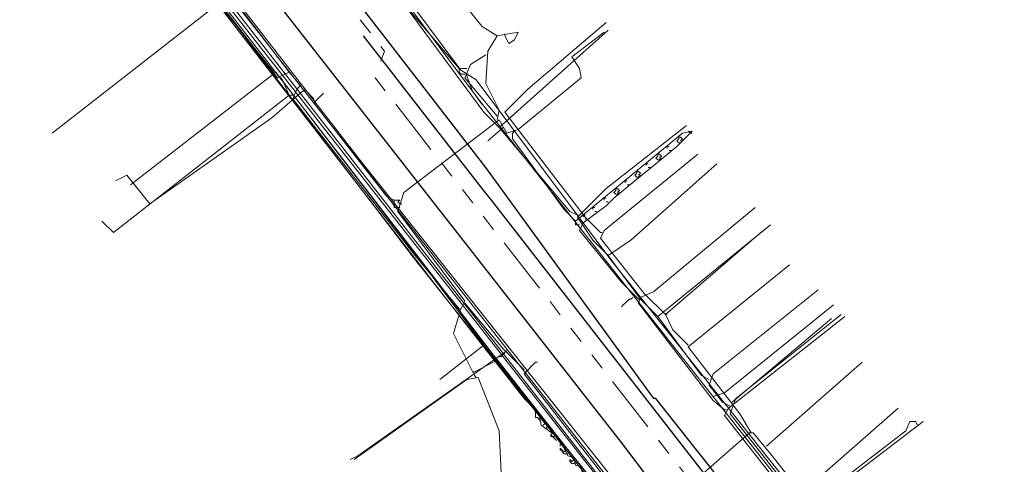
# Model space of a CAD drawing. Header units: metres. Extents: x 196942 to 197892, y 354692 to 355693.
# Tile 23 of 55: x 197117 to 197220, y 355442 to 355488. Entities that reach past the tile are written whole.
import ezdxf
from ezdxf.lldxf.tags import DXFTag

# ---------------------------------------------------------------- set-up
doc = ezdxf.new("R2010")
doc.units = ezdxf.units.M
doc.linetypes.add('RI-GWA', pattern=[18.45, 6, -1.8, 1.75, -1.8, 1.75, -1.8, 1.75, -1.8])
for name, color, linetype, lineweight in [('B-OI-KL-DATA_Orientatieverzoek_BT Nederland_0000566275-G', 90, 'KL-DATA-N', 18), ('B-OI-KL-DATA_Orientatieverzoek_Eurofiber_0000560460-G', 90, 'KL-DATA-N', 18), ('B-OI-KL-DATA_Orientatieverzoek_KPN_0000546663-G', 90, 'KL-DATA-N', 18), ('B-OI-KL-DATA_Orientatieverzoek_Ziggo BV_0000546674-G', 90, 'KL-DATA-N', 18), ('B-OI-KL-ET_LS_Orientatieverzoek_Enexis_0000729946-G', 190, 'KL-LS-N', 18), ('B-OI-KL-ET_MS_Orientatieverzoek_Enexis_0000729946-G', 130, 'KL-MS-N', 18), ('B-OI-KL-GAS_HD_Orientatieverzoek_Enexis_0000729946-G', 30, 'KL-GAS-HD-N', 18), ('B-OI-KL-GAS_LD_Orientatieverzoek_Enexis_0000729946-G', 50, 'KL-GAS-LD-N', 18), ('B-OI-KL-WATER_Orientatieverzoek_Nv WML_0000578862-G', 170, 'KL-WATER-N', 18), ('B-OI-RI-GWA_Orientatieverzoek_roermond_0000584598-G', 30, 'RI-GWA', 18)]:
    doc.layers.add(name, color=color, linetype=linetype, lineweight=lineweight)
doc.layers.add('V-OI-KL-VERVALLEN_LEIDING-G', color=10, linetype='ZIGZAG')
doc.styles.get("Standard").update_dxf_attribs({"font": 'arial.ttf'})
tags = doc.linetypes.add('KL-DATA-N', pattern='A,4,-1,[101,NLCS.SHX,S=0.5,R=0,X=0,Y=0],-1,4,-1,["D",Standard,S=1,R=0,X=-0.25,Y=-0.5],-1.5', length=12.5).pattern_tags.tags
tags[18] = DXFTag(74, 10)
tags = doc.linetypes.add('KL-GAS-HD-N', pattern='A,4,-1,[69,NLCS.SHX,S=0.5,R=0,X=0,Y=0],-1,4,-1,["H",Standard,S=1,R=0,X=0,Y=-0.5],-2', length=13).pattern_tags.tags
tags[18] = DXFTag(74, 10)
tags = doc.linetypes.add('KL-GAS-LD-N', pattern='A,4,-1,[69,NLCS.SHX,S=0.5,R=0,X=0,Y=0],-1,4,-1,["L",Standard,S=1,R=0,X=0.25,Y=-0.5],-2', length=13).pattern_tags.tags
tags[18] = DXFTag(74, 10)
tags = doc.linetypes.add('KL-LS-N', pattern='A,4,-1,[103,NLCS.SHX,S=0.75,R=0,X=0,Y=0],-1,4,-1,["L",Standard,S=1,R=0,X=0,Y=-0.5],-2', length=13).pattern_tags.tags
tags[18] = DXFTag(74, 10)
tags = doc.linetypes.add('KL-MS-N', pattern='A,4,-1,[103,NLCS.SHX,S=0.75,R=0,X=0,Y=0],-1,4,-1,["M",Standard,S=1,R=0,X=0,Y=-0.5],-2', length=13).pattern_tags.tags
tags[18] = DXFTag(74, 10)
doc.linetypes.add('KL-WATER-N', pattern='A,7,-0.5,[168,NLCS.SHX,S=0.75,R=0,X=0.75,Y=0],-2', length=9.5)
doc.linetypes.add('ZIGZAG', pattern='A,0.00254,-5.08,[131,ltypeshp.shx,S=5.08,R=0,X=-5.08,Y=0],-10.16,[131,ltypeshp.shx,S=5.08,R=180,X=5.08,Y=0],-5.08', length=20.32254)

msp = doc.modelspace()

# ---------------------------------------------------------------- linework, layer by layer
at = {"layer": 'B-OI-KL-DATA_Orientatieverzoek_BT Nederland_0000566275-G', "flags": 128}
msp.add_lwpolyline([(197225.65672, 355372.53808), (197226.65692, 355376.33884), (197226.65692, 355377.73912), (197222.65612, 355382.94016), (197218.85536, 355385.54068), (197216.85496, 355388.34124), (197206.65292, 355401.34384), (197196.65092, 355414.1464), (197174.84656, 355442.35204), (197168.24524, 355450.95376), (197161.84396, 355459.35544), (197147.041, 355478.55928), (197141.43988, 355485.76072), (197130.63772, 355499.76352), (197125.43668, 355506.56488), (197114.63452, 355520.56768), (197101.0318, 355538.1712), (197089.82956, 355552.174), (197079.42748, 355565.37664)], dxfattribs=at)
at = {"layer": 'B-OI-KL-DATA_Orientatieverzoek_Eurofiber_0000560460-G', "flags": 128}
msp.add_lwpolyline([(197497.71112, 355320.92776), (197493.71032, 355318.1272), (197481.70792, 355312.126), (197480.50768, 355311.72592), (197476.1068, 355308.92536), (197474.90656, 355307.32504), (197473.50628, 355307.125), (197461.70392, 355300.1236), (197450.50168, 355293.32224), (197430.29764, 355276.71892), (197420.0956, 355268.51728), (197420.69572, 355267.31704), (197427.69712, 355258.71532), (197427.29704, 355257.31504), (197415.49468, 355248.1132), (197406.69292, 355258.51528), (197404.49248, 355258.91536), (197399.0914, 355254.71452), (197380.48768, 355240.1116), (197371.88596, 355233.51028), (197365.0846, 355228.30924), (197353.0822, 355219.1074), (197347.68112, 355215.30664), (197346.0808, 355215.50668), (197345.88076, 355216.70692), (197346.88096, 355218.1072), (197346.68092, 355220.90776), (197313.27424, 355263.51628), (197303.87236, 355275.71872), (197293.0702, 355289.72152), (197285.0686, 355300.1236), (197274.26644, 355314.1264), (197257.86316, 355335.33064), (197241.85996, 355356.1348), (197237.25904, 355352.53408), (197234.25844, 355340.73172), (197232.85816, 355334.93056), (197230.65772, 355335.33064), (197229.0574, 355335.73072), (197214.65452, 355339.73152), (197214.0544, 355340.53168), (197214.45448, 355340.93176), (197214.65452, 355342.33204), (197215.85476, 355346.73292), (197218.25524, 355356.33484), (197219.25544, 355359.73552), (197219.45548, 355363.93636), (197219.85556, 355376.73892), (197221.25584, 355378.1392), (197221.0558, 355381.73992), (197220.45568, 355383.94036), (197208.45328, 355398.74332), (197187.84916, 355426.1488), (197176.44688, 355440.35164), (197158.0432, 355463.55628), (197154.24244, 355468.55728), (197149.0414, 355475.35864), (197143.84036, 355482.16), (197138.63932, 355488.96136), (197129.43748, 355500.96376), (197123.83636, 355508.1652), (197102.63212, 355535.37064), (197080.82776, 355563.57628), (197078.62732, 355565.77672), (197076.22684, 355566.57688), (197071.82596, 355566.37684), (197070.82576, 355566.1768), (197071.0258, 355567.57708), (197081.42788, 355598.58328), (197075.0266, 355602.58408), (197070.22564, 355606.98496)], dxfattribs=at)
at = {"layer": 'B-OI-KL-DATA_Orientatieverzoek_KPN_0000546663-G', "flags": 128}
for points in [[(197180.0476, 355434.75052), (197179.64752, 355435.95076), (197179.0474, 355436.55088), (197176.64692, 355439.75152), (197176.64692, 355440.35164), (197175.84676, 355440.55168), (197175.64672, 355441.55188), (197175.0466, 355441.75192), (197174.84656, 355442.55208), (197174.24644, 355442.75212), (197173.84636, 355443.55228), (197172.84616, 355444.95256), (197171.44588, 355445.95276), (197171.24584, 355447.153), (197169.64552, 355448.75332), (197163.24424, 355456.95496), (197126.23684, 355504.76452), (197126.23684, 355505.36464), (197127.83716, 355505.56468), (197139.83956, 355514.36644), (197146.84096, 355505.36464), (197148.84136, 355506.36484), (197155.44268, 355510.96576), (197154.64252, 355512.56608), (197150.64172, 355518.1672), (197153.24224, 355519.96756), (197153.24224, 355520.56768), (197153.64232, 355520.56768), (197153.24224, 355520.1676)], [(197221.85596, 355408.54528), (197221.25584, 355409.74552), (197220.25564, 355410.34564), (197219.45548, 355411.94596), (197178.84736, 355463.1562), (197164.64452, 355482.16), (197163.0442, 355483.1602), (197156.0428, 355492.56208), (197155.84276, 355493.76232), (197155.44268, 355493.36224), (197155.84276, 355493.56228), (197155.64272, 355493.76232)], [(197163.64432, 355482.56008), (197163.64432, 355482.76012)], [(197163.64432, 355482.56008), (197164.24444, 355480.95976), (197165.24464, 355479.55948)], [(197170.84576, 355447.153), (197170.84576, 355447.35304)], [(197171.44588, 355446.35284), (197171.24584, 355446.55288), (197171.0458, 355446.75292), (197170.84576, 355446.75292), (197170.84576, 355447.153)], [(197172.046, 355445.55268), (197172.046, 355446.1528), (197171.84596, 355446.35284), (197171.64592, 355446.35284), (197171.84596, 355446.1528), (197171.64592, 355445.95276)], [(197172.44608, 355445.35264), (197172.44608, 355445.55268)], [(197172.44608, 355444.95256), (197172.64612, 355445.1526), (197172.44608, 355445.35264)], [(197173.0462, 355444.35244), (197172.44608, 355444.95256)], [(197172.64612, 355444.75252), (197172.44608, 355444.75252), (197172.44608, 355444.95256)], [(197172.64612, 355444.75252), (197172.84616, 355444.75252)], [(197173.44628, 355443.75232), (197173.44628, 355443.95236)], [(197174.24644, 355442.95216), (197173.84636, 355442.95216), (197173.64632, 355443.1522), (197173.64632, 355443.35224), (197173.44628, 355443.55228), (197173.44628, 355443.35224), (197173.64632, 355443.35224)], [(197173.64632, 355443.35224), (197173.84636, 355443.1522), (197174.0464, 355443.35224)], [(197173.84636, 355443.55228), (197173.84636, 355443.75232)], [(197173.84636, 355443.1522), (197174.0464, 355443.35224), (197173.84636, 355443.55228)], [(197175.0466, 355441.95196), (197174.64652, 355441.95196), (197174.44648, 355442.152), (197174.44648, 355442.35204), (197174.64652, 355442.152), (197174.84656, 355442.35204)]]:
    msp.add_lwpolyline(points, dxfattribs=at)
at = {"layer": 'B-OI-KL-DATA_Orientatieverzoek_Ziggo BV_0000546674-G', "flags": 128}
for points in [[(197143.44028, 355482.96016), (197137.63912, 355490.1616), (197120.23564, 355476.55888)], [(197177.64712, 355466.1568), (197176.0468, 355467.75712), (197167.64512, 355478.75932), (197170.0456, 355481.1598), (197178.24724, 355488.1612)], [(197165.44468, 355454.35444), (197158.84336, 355463.1562), (197143.64032, 355482.96016), (197128.43728, 355471.1578)], [(197184.44848, 355457.55508), (197182.24804, 355459.75552), (197177.64712, 355465.55668), (197178.0472, 355466.35684), (197187.84916, 355474.35844)], [(197177.64712, 355466.1568), (197177.84716, 355466.1568)], [(197186.84896, 355454.35444), (197185.24864, 355455.95476), (197184.44848, 355457.55508), (197194.45048, 355466.1568)], [(197193.45028, 355445.1526), (197192.25004, 355447.153), (197186.84896, 355454.1544), (197197.45108, 355462.75612)], [(197184.44848, 355457.55508), (197184.64852, 355457.55508)], [(197191.44988, 355448.35324), (197201.85196, 355457.155)], [(197181.44788, 355434.95056), (197179.24744, 355437.151), (197165.44468, 355454.35444), (197160.84376, 355450.75372)], [(197195.0506, 355443.75232), (197205.0526, 355452.55408)], [(197198.85136, 355438.95136), (197208.85336, 355447.75312)], [(197189.24944, 355424.1484), (197188.0492, 355426.1488), (197185.64872, 355428.94936), (197182.64812, 355432.75012), (197181.64792, 355433.95036), (197181.64792, 355434.95056), (197193.25024, 355445.1526), (197193.65032, 355445.1526), (197195.65072, 355442.75212), (197199.25144, 355438.1512), (197204.45248, 355431.54988), (197207.45308, 355427.74912)]]:
    msp.add_lwpolyline(points, dxfattribs=at)
at = {"layer": 'B-OI-KL-ET_LS_Orientatieverzoek_Enexis_0000729946-G', "flags": 128}
for points in [[(197166.84496, 355477.95916), (197167.045, 355478.95936), (197165.64472, 355481.75992), (197165.84476, 355485.1606), (197166.84496, 355486.76092), (197165.24464, 355487.76112), (197160.0436, 355494.1624), (197156.44288, 355492.162), (197155.44268, 355492.36204), (197151.64192, 355497.56308), (197148.84136, 355501.96396), (197143.44028, 355509.1654), (197142.64012, 355509.56548), (197144.0404, 355509.96556), (197143.84036, 355511.56588), (197143.44028, 355511.36584)], [(197162.84416, 355458.1552), (197158.24324, 355463.75632), (197145.44068, 355480.1596), (197145.84076, 355481.1598), (197146.24084, 355481.55988), (197145.0406, 355482.96016), (197143.84036, 355482.36004), (197124.83656, 355506.96496), (197125.63672, 355507.76512), (197136.23884, 355494.36244), (197137.43908, 355494.76252)], [(197145.0406, 355482.96016), (197136.83896, 355493.76232), (197136.83896, 355494.36244)], [(197162.84416, 355483.36024), (197158.0432, 355488.96136), (197156.0428, 355491.56188), (197156.0428, 355492.162)], [(197195.65072, 355416.1468), (197167.045, 355452.55408), (197162.84416, 355457.75512), (197163.44428, 355458.95536), (197156.44288, 355468.35724), (197157.043, 355470.35764), (197167.045, 355477.95916), (197167.84516, 355476.55888), (197169.0454, 355476.95896), (197175.64672, 355482.36004), (197175.44668, 355483.36024), (197174.64652, 355484.56048), (197178.0472, 355487.161)], [(197166.84496, 355486.76092), (197169.0454, 355487.161), (197168.64532, 355486.36084), (197168.0452, 355485.96076), (197167.64512, 355486.76092)], [(197167.64512, 355486.76092), (197167.64512, 355486.96096)], [(197166.84496, 355478.35924), (197163.44428, 355482.36004), (197164.0444, 355483.76032), (197165.64472, 355484.76052)], [(197163.44428, 355482.76012), (197163.0442, 355482.76012), (197162.84416, 355482.96016), (197162.84416, 355483.36024), (197163.64432, 355483.36024)], [(197145.0406, 355480.55968), (197144.24044, 355482.36004)], [(197145.0406, 355480.55968), (197126.63692, 355466.1568), (197125.43668, 355467.35704)], [(197145.0406, 355480.55968), (197145.44068, 355480.55968)], [(197147.64112, 355480.1596), (197146.64092, 355481.1598)], [(197156.0428, 355469.55748), (197155.24264, 355469.95756), (197147.64112, 355479.75952), (197148.64132, 355480.75972)], [(197167.44508, 355477.159), (197165.84476, 355475.75872)], [(197181.64792, 355459.1554), (197179.84756, 355460.95576), (197175.44668, 355466.35684), (197175.84676, 355467.157), (197178.24724, 355468.95736), (197179.0474, 355469.75752), (197181.24784, 355471.55788), (197183.44828, 355473.35824), (197185.64872, 355475.1586), (197187.24904, 355476.75892), (197186.24884, 355476.55888), (197175.0466, 355467.35704), (197173.84636, 355468.55728), (197168.44528, 355475.95876), (197168.44528, 355476.55888)], [(197168.44528, 355476.55888), (197168.64532, 355476.75892)], [(197185.84876, 355475.95876), (197185.84876, 355476.1588), (197186.0488, 355476.1588)], [(197186.0488, 355475.75872), (197186.24884, 355475.95876), (197186.0488, 355476.1588)], [(197187.049, 355476.55888), (197186.84896, 355476.75892)], [(197187.049, 355476.55888), (197187.24904, 355476.55888)], [(197184.64852, 355474.95856), (197184.64852, 355475.1586), (197184.84856, 355475.1586)], [(197185.84876, 355475.55868), (197185.64872, 355475.75872), (197185.84876, 355475.95876)], [(197185.84876, 355475.55868), (197186.0488, 355475.55868), (197186.24884, 355475.75872)], [(197183.64832, 355473.75832), (197183.44828, 355473.95836), (197183.64832, 355474.1584)], [(197183.64832, 355474.1584), (197183.64832, 355474.35844), (197183.84836, 355474.35844)], [(197183.84836, 355473.95836), (197184.0484, 355474.1584), (197183.84836, 355474.35844)], [(197184.84856, 355474.75852), (197185.0486, 355474.75852)], [(197182.44808, 355473.1582), (197182.44808, 355473.35824), (197182.64812, 355473.35824)], [(197183.64832, 355473.75832), (197183.84836, 355473.75832), (197184.0484, 355473.95836)], [(197181.44788, 355471.95796), (197181.24784, 355472.158), (197181.44788, 355472.35804)], [(197181.44788, 355472.35804), (197181.44788, 355472.55808), (197181.64792, 355472.55808)], [(197181.44788, 355471.95796), (197181.64792, 355471.95796), (197181.84796, 355472.158)], [(197181.64792, 355472.158), (197181.84796, 355472.35804), (197181.64792, 355472.55808)], [(197182.64812, 355472.95816), (197182.84816, 355472.95816)], [(197180.24764, 355471.35784), (197180.24764, 355471.55788), (197180.44768, 355471.55788)], [(197180.44768, 355471.1578), (197180.64772, 355471.1578)], [(197179.24744, 355470.1576), (197179.0474, 355470.35764), (197179.24744, 355470.55768)], [(197179.24744, 355470.55768), (197179.24744, 355470.75772), (197179.44748, 355470.75772)], [(197179.24744, 355470.1576), (197179.44748, 355470.1576), (197179.64752, 355470.35764)], [(197179.44748, 355470.35764), (197179.64752, 355470.55768), (197179.44748, 355470.75772)], [(197156.44288, 355468.75732), (197156.0428, 355468.75732), (197156.0428, 355469.55748), (197156.64292, 355469.55748), (197156.44288, 355469.35744), (197156.64292, 355469.1574)], [(197156.64292, 355469.1574), (197156.84296, 355469.1574)], [(197178.0472, 355469.55748), (197178.0472, 355469.75752), (197178.24724, 355469.75752)], [(197178.24724, 355469.35744), (197178.44728, 355469.35744)], [(197156.44288, 355468.75732), (197156.64292, 355468.75732)], [(197175.84676, 355467.75712), (197175.84676, 355467.95716), (197176.0468, 355467.95716)], [(197176.84696, 355468.55728), (197176.84696, 355468.75732), (197177.047, 355468.75732)], [(197177.047, 355468.35724), (197177.24704, 355468.35724)], [(197190.64972, 355447.55308), (197189.44948, 355448.55328), (197181.64792, 355458.75532), (197181.84796, 355459.35544), (197183.24824, 355459.95556), (197193.85036, 355468.75732)], [(197175.44668, 355466.95696), (197175.0466, 355466.95696), (197175.0466, 355467.35704)], [(197176.0468, 355467.55708), (197176.24684, 355467.55708)], [(197169.64552, 355451.75392), (197167.44508, 355453.95436), (197163.44428, 355458.75532)], [(197181.0478, 355459.35544), (197180.84776, 355459.1554), (197180.64772, 355459.1554), (197180.44768, 355458.95536), (197180.24764, 355458.75532), (197180.0476, 355458.55528), (197179.84756, 355458.35524)], [(197181.64792, 355459.1554), (197181.84796, 355459.1554)], [(197189.44948, 355448.95336), (197190.64972, 355449.35344), (197202.052, 355458.55528)], [(197164.44448, 355451.1538), (197162.24404, 355455.55468), (197162.84416, 355457.55508)], [(197162.84416, 355458.1552), (197163.0442, 355458.1552)], [(197198.85136, 355437.151), (197198.0512, 355437.55108), (197190.64972, 355446.95296), (197191.0498, 355447.75312), (197203.25224, 355457.35504)], [(197167.64512, 355453.55428), (197167.44508, 355453.35424), (197167.24504, 355453.1542), (197167.045, 355453.1542)], [(197164.44448, 355451.55388), (197166.44488, 355452.55408), (197166.84496, 355452.75412)], [(197186.84896, 355429.74952), (197186.24884, 355430.34964), (197186.0488, 355431.34984), (197183.64832, 355433.35024), (197169.64552, 355451.35384), (197170.84576, 355452.55408), (197171.0458, 355452.55408)], [(197164.44448, 355451.55388), (197164.24444, 355451.55388)], [(197163.44428, 355421.74792), (197163.84436, 355424.54848), (197163.84436, 355430.94976), (197166.24484, 355435.95076), (197167.24504, 355440.95176), (197167.045, 355445.35264), (197164.84456, 355450.95376), (197163.64432, 355450.75372), (197151.84196, 355442.35204)], [(197164.44448, 355451.1538), (197164.64452, 355450.95376)], [(197190.64972, 355447.55308), (197190.84976, 355447.55308)], [(197203.45228, 355431.34984), (197202.65212, 355431.74992), (197198.85136, 355436.55088), (197199.25144, 355437.35104), (197209.65352, 355445.35264), (197210.0536, 355446.35284), (197210.65372, 355446.35284), (197210.85376, 355445.95276)]]:
    msp.add_lwpolyline(points, dxfattribs=at)
at = {"layer": 'B-OI-KL-ET_MS_Orientatieverzoek_Enexis_0000729946-G', "flags": 128}
msp.add_lwpolyline([(197212.65412, 355394.74252), (197179.0474, 355438.35124), (197128.43728, 355502.96416), (197115.83476, 355518.1672), (197115.0346, 355519.76752), (197129.23744, 355530.76972), (197129.83756, 355533.1702), (197176.24684, 355567.97716), (197184.64852, 355572.97816)], dxfattribs=at)
at = {"layer": 'B-OI-KL-GAS_HD_Orientatieverzoek_Enexis_0000729946-G', "flags": 128}
msp.add_lwpolyline([(197239.65952, 355356.1348), (197238.0592, 355354.53448), (197234.25844, 355351.93396), (197217.45508, 355356.73492), (197220.65572, 355375.1386), (197220.0556, 355383.34024), (197218.25524, 355388.34124), (197178.44728, 355439.35144), (197130.0376, 355501.56388), (197115.83476, 355519.1674), (197114.63452, 355519.56748), (197114.23444, 355520.56768), (197113.23424, 355520.36764), (197112.83416, 355522.168), (197080.62772, 355563.37624), (197078.62732, 355564.77652), (197066.22484, 355565.57668), (197055.82276, 355568.57728), (197051.62192, 355567.97716), (197047.42108, 355566.97696), (197046.62092, 355568.1772), (197033.61832, 355622.38804), (197033.0182, 355625.38864), (196968.20524, 355612.38604), (196943.20024, 355607.58508)], dxfattribs=at)
at = {"layer": 'B-OI-KL-GAS_LD_Orientatieverzoek_Enexis_0000729946-G', "flags": 128}
for points in [[(197214.45448, 355398.74332), (197196.0508, 355422.74812), (197179.84756, 355444.1524), (197126.83696, 355511.96596), (197118.0352, 355523.56828), (197117.23504, 355524.36844), (197117.035, 355524.56848), (197117.035, 355524.76852), (197116.83496, 355524.96856), (197116.63492, 355524.96856), (197109.0334, 355534.97056), (197104.63252, 355539.77152), (197104.43248, 355539.77152), (197103.23224, 355541.57188), (197102.032, 355543.37224), (197107.83316, 355547.77312), (197122.63612, 355528.96936), (197122.63612, 355527.96916)], [(197117.035, 355523.76832), (197117.23504, 355524.1684), (197120.0356, 355524.36844), (197120.23564, 355525.96876), (197122.43608, 355526.1688), (197122.63612, 355527.76912), (197123.43628, 355527.76912), (197148.44128, 355494.96256), (197148.64132, 355494.96256), (197165.64472, 355472.95816), (197183.24824, 355448.75332), (197183.44828, 355448.75332), (197219.0554, 355403.74432)], [(197193.0502, 355421.74792), (197180.84776, 355437.35104), (197133.83836, 355497.36304), (197126.0368, 355507.56508), (197124.0364, 355506.56488), (197119.0354, 355502.76412)], [(197167.045, 355477.159), (197165.44468, 355478.75932), (197154.24244, 355493.96236), (197154.44248, 355494.76252), (197155.24264, 355495.36264), (197160.24364, 355495.56268), (197165.64472, 355499.1634), (197166.44488, 355499.1634), (197167.045, 355498.96336), (197175.24664, 355505.1646), (197174.64652, 355506.36484)], [(197165.24464, 355470.75772), (197152.84216, 355486.76092)], [(197175.24664, 355467.95716), (197174.44648, 355468.35724), (197167.045, 355477.159), (197178.44728, 355487.36104)], [(197146.44088, 355480.95976), (197143.24024, 355478.1592), (197130.43768, 355469.1574), (197128.0372, 355472.158), (197126.83696, 355471.55788)], [(197146.44088, 355480.95976), (197146.64092, 355480.95976)], [(197167.045, 355477.159), (197167.24504, 355477.159)], [(197178.44728, 355463.75632), (197176.84696, 355465.35664), (197175.24664, 355467.75712), (197178.24724, 355470.75772), (197186.64892, 355477.35904)], [(197183.64832, 355457.35504), (197181.84796, 355459.1554), (197178.44728, 355463.75632), (197180.84776, 355465.35664), (197189.84956, 355473.35824)], [(197220.85576, 355401.34384), (197219.65552, 355400.54368), (197217.25504, 355403.94436), (197166.24484, 355469.55748)], [(197189.0494, 355450.75372), (197188.24924, 355451.1538), (197183.64832, 355457.35504), (197195.45068, 355466.95696)], [(197191.24984, 355447.95316), (197190.44968, 355448.35324), (197189.0494, 355450.1536), (197189.44948, 355451.35384), (197200.45168, 355460.1556)], [(197199.45148, 355437.151), (197197.65112, 355438.95136), (197191.24984, 355447.153), (197191.84996, 355448.75332), (197202.85216, 355457.55508)], [(197167.84516, 355453.75432), (197152.24204, 355442.75212), (197151.44188, 355442.35204)], [(197204.0524, 355431.34984), (197201.85196, 355433.55028), (197199.45148, 355437.151), (197211.45388, 355446.35284)]]:
    msp.add_lwpolyline(points, dxfattribs=at)
at = {"layer": 'B-OI-KL-WATER_Orientatieverzoek_Nv WML_0000578862-G', "flags": 128}
for points in [[(197217.85516, 355384.94056), (197219.45548, 355387.34104), (197229.25744, 355397.143), (197228.0572, 355399.54348), (197228.0572, 355401.54388), (197209.65352, 355423.34824), (197164.84456, 355480.1596), (197156.64292, 355491.1618), (197156.44288, 355491.76192), (197155.84276, 355491.76192), (197154.64252, 355493.56228), (197142.24004, 355508.56528), (197131.0378, 355523.1682), (197121.23584, 355536.57088), (197110.43368, 355550.37364), (197094.0304, 355571.97796), (197093.0302, 355574.1784), (197091.42988, 355580.57968), (197075.42668, 355601.38384), (197071.22584, 355608.1852), (197068.0252, 355615.38664), (197065.62472, 355625.38864), (197064.62452, 355632.39004), (197064.82456, 355640.1916)], [(197219.45548, 355387.34104), (197217.85516, 355388.94136), (197191.64992, 355424.34844), (197152.44208, 355473.75832), (197119.0354, 355516.96696), (197103.23224, 355537.37104), (197099.83156, 355540.77172), (197100.0316, 355541.77192), (197100.83176, 355542.37204), (197101.0318, 355543.1722), (197101.43188, 355543.1722), (197101.43188, 355542.57208), (197101.23184, 355542.77212), (197101.43188, 355542.97216)]]:
    msp.add_lwpolyline(points, dxfattribs=at)
at = {"layer": 'B-OI-RI-GWA_Orientatieverzoek_roermond_0000584598-G', "flags": 128}
msp.add_lwpolyline([(197057.42308, 355611.38584), (197114.0344, 355537.97116), (197155.0426, 355485.1606), (197154.0424, 355482.36004), (197220.65572, 355397.143), (197220.85576, 355397.143), (197225.85676, 355394.54248)], dxfattribs=at)
at = {"layer": 'V-OI-KL-VERVALLEN_LEIDING-G', "ltscale": 0.1, "flags": 128}
for points in [[(197219.0554, 355403.74432), (197183.44828, 355448.75332), (197183.24824, 355448.75332), (197165.64472, 355472.95816), (197148.64132, 355494.96256), (197148.44128, 355494.96256), (197123.43628, 355527.76912), (197122.63612, 355528.96936), (197107.83316, 355547.77312), (197107.63312, 355548.1732), (197102.032, 355555.1746), (197100.63172, 355557.37504), (197099.0314, 355558.97536), (197093.83036, 355565.57668), (197092.83016, 355568.37724), (197092.23004, 355568.37724), (197054.62252, 355618.58728), (197041.41988, 355635.39064)], [(197214.45448, 355398.74332), (197196.0508, 355422.74812), (197179.84756, 355444.1524), (197126.83696, 355511.96596), (197118.0352, 355523.56828), (197117.23504, 355524.36844), (197117.035, 355524.56848), (197117.035, 355524.76852), (197116.83496, 355524.96856), (197116.63492, 355524.96856), (197109.0334, 355534.97056), (197104.63252, 355539.77152), (197104.43248, 355539.77152), (197103.23224, 355541.57188), (197102.032, 355543.37224), (197107.83316, 355547.77312), (197122.63612, 355528.96936), (197122.63612, 355527.96916)], [(197227.057, 355393.94236), (197221.25584, 355401.34384), (197220.85576, 355401.34384), (197219.65552, 355400.54368), (197217.25504, 355403.94436), (197166.24484, 355469.55748), (197165.24464, 355470.75772), (197152.84216, 355486.76092)]]:
    msp.add_lwpolyline(points, dxfattribs=at)

doc.saveas('drawing.dxf')
